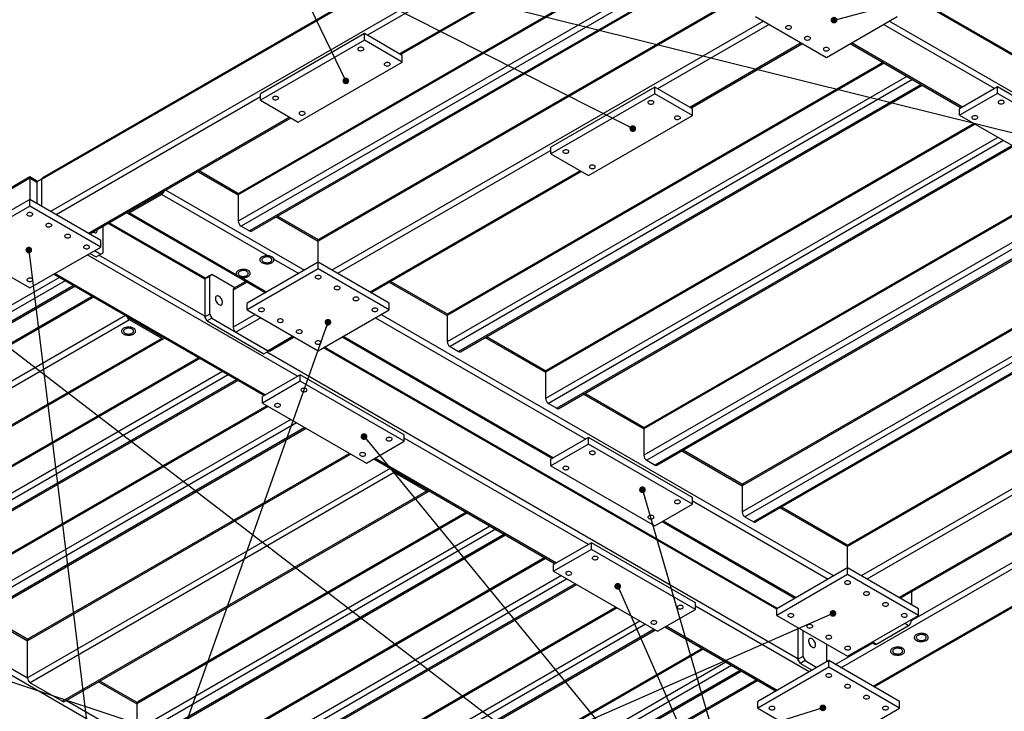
# Model space of a CAD drawing. Header units: millimetres. Extents: x 0 to 841, y 0 to 594.
# Tile 3 of 17: x 81 to 228, y 55 to 158. Entities that reach past the tile are written whole.
import ezdxf

# ---------------------------------------------------------------- set-up
doc = ezdxf.new("R2010")
doc.units = ezdxf.units.MM
doc.layers.add('NOTES', color=6, linetype='Continuous')
doc.layers.add('TRAIT-FORT', color=4, linetype='Continuous', lineweight=25)
doc.dimstyles.new('SLDDIMSTYLE0', dxfattribs={"dimtxt": 0.18, "dimasz": 1, "dimexe": 0, "dimexo": 0.0625, "dimgap": 0, "dimtad": 0, "dimtih": 1, "dimtoh": 1, "dimdec": 0, "dimrnd": 1e-09, "dimzin": 0, "dimdsep": 46, "dimtxsty": 'Standard', "dimblk1": 'DOT', "dimblk2": 'DOT', "dimsah": 1, "dimcen": 0.09, "dimadec": 0, "dimazin": 0, "dimtfac": 1, "dimtdec": 0, "dimtofl": 0, "dimtmove": 0, "dimatfit": 3, "dimldrblk": 'DOT', "dimfxl": 1, "dimfrac": 2, "dimtolj": 1, "dimtzin": 0, "dimarcsym": 0})

# ---------------------------------------------------------------- blocks, each defined once
blk = doc.blocks.new('_Dot')
at = {"color": 0, "linetype": 'ByBlock', "lineweight": -2}
blk.add_line((-0.5, 0), (-1, 0), dxfattribs=at)
at = {"color": 0, "linetype": 'ByBlock', "const_width": 0.5}
blk.add_lwpolyline([(-0.25, 0, 1), (0.25, 0, 1)], format="xyb", close=True, dxfattribs=at)

msp = doc.modelspace()

# ---------------------------------------------------------------- linework, layer by layer
at = {"layer": 'TRAIT-FORT', "lineweight": 25}
for p, q in [((203.6, 203.27), (84.1, 134.29)), ((203.6, 203.48), (84.22, 134.56)), ((163.43, 174.54), (85.44, 129.51)), ((164.28, 174.05), (132.82, 155.88)), ((169.09, 171.27), (137.62, 153.1)), ((137.8, 153), (169.27, 171.17)), ((178.88, 169.74), (113.51, 132)), ((178.71, 169.84), (113.64, 132.28)), ((182.28, 167.78), (113.51, 128.08)), ((183.13, 167.29), (113.94, 127.35)), ((184.4, 166.56), (115.21, 126.61)), ((115.51, 126.58), (184.58, 166.45)), ((190.83, 162.84), (125.46, 125.1)), ((190.66, 162.94), (125.59, 125.38)), ((235.49, 149.35), (212.12, 162.84)), ((235.53, 149.53), (212.29, 162.94)), ((192.07, 158), (127.51, 120.73)), ((190.87, 158.7), (201.48, 152.57)), ((201.48, 152.57), (212.08, 158.7)), ((280.67, 117.71), (210.88, 158)), ((132.39, 156.13), (116.84, 147.14)), ((132.39, 155.15), (132.39, 156.13)), ((138.05, 152.86), (132.39, 156.13)), ((192.92, 157.51), (176.23, 147.88)), ((226.65, 147.92), (210.03, 157.51)), ((132.39, 155.15), (116.84, 146.17)), ((138.05, 151.88), (132.39, 155.15)), ((197.73, 154.74), (181.04, 145.1)), ((221.84, 145.14), (205.22, 154.74)), ((181.22, 145), (197.9, 154.64)), ((205.05, 154.64), (221.67, 145.04)), ((122.49, 142.9), (138.05, 151.88)), ((138.05, 151.88), (138.05, 152.86)), ((209.96, 151.8), (144.89, 114.23)), ((210.14, 151.7), (144.77, 113.96)), ((213.53, 149.74), (144.77, 110.04)), ((214.38, 149.25), (145.19, 109.3)), ((215.65, 148.51), (146.46, 108.57)), ((146.76, 108.54), (215.83, 148.41)), ((175.81, 148.12), (160.25, 139.14)), ((175.81, 147.14), (175.81, 148.12)), ((181.47, 144.86), (175.81, 148.12)), ((227.07, 148.17), (221.42, 144.9)), ((227.07, 147.19), (227.07, 148.17)), ((242.63, 139.19), (227.07, 148.17)), ((116.84, 146.66), (86.29, 129.02)), ((116.84, 146.17), (116.84, 147.14)), ((116.84, 146.17), (122.49, 142.9)), ((175.81, 147.14), (160.25, 138.16)), ((181.47, 143.88), (175.81, 147.14)), ((227.07, 147.19), (221.42, 143.92)), ((242.63, 138.21), (227.07, 147.19)), ((181.47, 143.88), (181.47, 144.86)), ((221.42, 143.92), (221.42, 144.9)), ((121.22, 143.63), (91.1, 126.24)), ((91.27, 126.14), (121.4, 143.53)), ((165.91, 134.9), (181.47, 143.88)), ((221.42, 143.92), (236.97, 134.94)), ((223.75, 142.57), (159.47, 105.47)), ((223.57, 142.67), (159.6, 105.74)), ((227.14, 140.61), (159.47, 101.55)), ((227.99, 140.12), (159.9, 100.81)), ((160.25, 138.65), (128.36, 120.24)), ((160.25, 138.16), (160.25, 139.14)), ((229.27, 139.39), (161.17, 100.08)), ((161.47, 100.05), (229.44, 139.29)), ((160.25, 138.16), (165.91, 134.9)), ((113.55, 132.18), (107.64, 135.59)), ((164.64, 135.63), (133.17, 117.47)), ((133.35, 117.37), (164.81, 135.53)), ((82.33, 134.49), (16.57, 96.53)), ((82.33, 134.69), (16.82, 96.88)), ((83.49, 134.02), (82.33, 134.69)), ((82.33, 134.69), (82.33, 134.49)), ((82.33, 134.49), (82.33, 134.69)), ((82.33, 134.49), (82.33, 131.31)), ((83.39, 133.88), (82.33, 134.49)), ((84.1, 134.37), (83.39, 133.96)), ((83.39, 133.96), (83.74, 134.17)), ((83.74, 134.17), (84.1, 134.37)), ((84.1, 134.37), (84.1, 130.29)), ((84.1, 134.37), (84.1, 134.37)), ((84.1, 134.29), (84.1, 130.29)), ((107.47, 135.49), (113.51, 132)), ((239.55, 134.72), (174.18, 96.98)), ((239.38, 134.82), (174.31, 97.25)), ((83.39, 133.96), (83.39, 130.69)), ((102.66, 132.72), (123.41, 120.73)), ((242.95, 132.76), (174.18, 93.06)), ((82.33, 131.31), (71.72, 125.18)), ((82.33, 130.33), (82.33, 131.31)), ((92.94, 125.18), (82.33, 131.31)), ((97.25, 129.55), (102.06, 132.33)), ((102.06, 132.08), (97.25, 129.31)), ((102.02, 132.35), (102.06, 132.33)), ((102.06, 132.08), (117.98, 122.89)), ((113.51, 132), (113.51, 128.08)), ((243.8, 132.27), (174.61, 92.32)), ((245.07, 131.53), (175.88, 91.59)), ((176.18, 91.56), (245.25, 131.43)), ((82.33, 130.33), (71.72, 124.2)), ((92.94, 124.2), (82.33, 130.33)), ((96.95, 129.28), (117.58, 117.37)), ((97.21, 129.57), (97.25, 129.55)), ((97.25, 129.31), (113.25, 120.07)), ((119.2, 128.72), (125.46, 125.1)), ((125.5, 125.28), (119.38, 128.82)), ((93.29, 123.35), (93.29, 127.31)), ((108.49, 119.39), (94.03, 127.74)), ((108.6, 119.53), (94.21, 127.84)), ((113.94, 127.35), (115.21, 126.61)), ((254.26, 126.23), (188.89, 88.49)), ((254.09, 126.33), (189.01, 88.76)), ((203.67, 61.26), (315.96, 126.08)), ((71.72, 124.2), (82.33, 118.08)), ((82.33, 118.08), (92.94, 124.2)), ((92.94, 124.2), (92.94, 125.18)), ((125.46, 121.92), (125.46, 125.1)), ((257.66, 124.27), (188.89, 84.57)), ((258.51, 123.78), (189.31, 83.83)), ((122.35, 104.86), (90.89, 123.02)), ((91.31, 123.26), (92.23, 122.73)), ((92.02, 123.67), (92.94, 123.14)), ((92.23, 122.73), (92.94, 123.14)), ((108.49, 113.84), (92.65, 122.98)), ((92.94, 123.14), (93.29, 123.35)), ((118.82, 122.41), (122.56, 120.24)), ((259.78, 123.04), (190.59, 83.1)), ((190.89, 83.07), (259.95, 122.94)), ((208.48, 58.48), (320.77, 123.31)), ((208.65, 58.38), (320.94, 123.2)), ((125.46, 121.92), (114.86, 115.79)), ((125.46, 120.94), (114.86, 114.82)), ((125.46, 120.94), (125.46, 121.92)), ((136.07, 115.79), (125.46, 121.92)), ((136.07, 114.82), (125.46, 120.94)), ((86.75, 119.65), (33.89, 89.14)), ((85.9, 120.14), (117.37, 101.98)), ((117.54, 102.08), (86.08, 120.24)), ((109.2, 119.88), (108.49, 119.47)), ((108.49, 119.47), (108.85, 119.67)), ((108.49, 119.47), (108.49, 113.75)), ((108.85, 119.67), (109.55, 120.08)), ((109.55, 120.08), (109.2, 119.88)), ((109.2, 119.88), (109.2, 114.16)), ((112.98, 118.1), (109.55, 120.08)), ((113.93, 119.68), (117.76, 117.47)), ((87.6, 119.16), (34.32, 88.4)), ((88.87, 118.43), (35.59, 87.67)), ((35.89, 87.64), (89.05, 118.33)), ((114.82, 118.96), (112.73, 117.76)), ((114.64, 119.06), (112.86, 118.03)), ((136.1, 118.96), (144.77, 113.96)), ((144.8, 114.14), (136.28, 119.06)), ((91.84, 116.71), (42.38, 88.16)), ((91.66, 116.82), (42.5, 88.44)), ((112.73, 117.76), (112.73, 112.2)), ((270.03, 117.12), (204.66, 79.38)), ((269.85, 117.22), (204.78, 79.66)), ((114.86, 114.82), (114.86, 115.79)), ((136.07, 114.82), (136.07, 115.79)), ((96.65, 113.94), (42.38, 82.61)), ((97.25, 113.55), (102.06, 110.77)), ((108.49, 113.75), (109.2, 114.16)), ((108.85, 113.14), (108.49, 113.75)), ((109.55, 113.55), (108.85, 113.14)), ((109.2, 114.16), (109.55, 113.55)), ((109.55, 113.55), (118.04, 108.65)), ((116.06, 114.12), (112.73, 112.2)), ((116.91, 113.63), (113.16, 111.47)), ((114.86, 114.82), (125.46, 108.69)), ((125.46, 108.69), (136.07, 114.82)), ((134.02, 113.63), (165.48, 95.47)), ((134.87, 114.12), (202.61, 75.02)), ((144.77, 113.96), (144.77, 110.04)), ((97.25, 113.3), (42.8, 81.87)), ((102.06, 110.53), (97.25, 113.3)), ((98.15, 113.03), (98.15, 113.07)), ((108.85, 113.14), (117.33, 108.24)), ((102.06, 110.53), (47.61, 79.1)), ((47.91, 79.07), (102.36, 110.5)), ((102.09, 110.8), (102.06, 110.77)), ((113.16, 111.47), (117.97, 108.69)), ((121.71, 110.86), (117.97, 108.69)), ((118.27, 108.66), (121.89, 110.75)), ((129.03, 110.75), (160.5, 92.59)), ((129.21, 110.86), (160.68, 92.69)), ((150.46, 110.67), (159.47, 105.47)), ((159.51, 105.65), (150.63, 110.77)), ((194.05, 70), (126.24, 109.14)), ((194.16, 70.14), (126.42, 109.24)), ((145.19, 109.3), (146.46, 108.57)), ((107.75, 107.53), (58.29, 78.98)), ((107.57, 107.63), (58.41, 79.25)), ((117.33, 108.24), (118.04, 108.65)), ((197.23, 62.61), (117.76, 108.49)), ((118.04, 108.65), (118.05, 108.66)), ((263.14, 107.59), (206.71, 75.02)), ((214.2, 68.32), (284.39, 108.84)), ((111.14, 105.57), (58.29, 75.06)), ((111.99, 105.08), (58.71, 74.32)), ((122.78, 105.1), (117.12, 101.83)), ((122.78, 104.12), (122.78, 105.1)), ((138.33, 96.12), (122.78, 105.1)), ((159.47, 105.47), (159.47, 101.55)), ((113.27, 104.35), (59.98, 73.59)), ((60.28, 73.56), (113.44, 104.24)), ((122.78, 104.12), (117.12, 100.85)), ((138.33, 95.14), (122.78, 104.12)), ((117.12, 100.85), (117.12, 101.83)), ((165.17, 102.18), (174.18, 96.98)), ((174.22, 97.16), (165.34, 102.28)), ((117.97, 100.37), (69.6, 72.44)), ((117.79, 100.47), (69.73, 72.72)), ((117.12, 100.85), (132.67, 91.87)), ((159.9, 100.81), (161.17, 100.08)), ((121.36, 98.41), (69.6, 68.53)), ((122.21, 97.92), (70.03, 67.79)), ((123.48, 97.18), (71.3, 67.06)), ((71.6, 67.03), (123.66, 97.08)), ((138.33, 95.14), (138.33, 96.12)), ((174.18, 96.98), (174.18, 93.06)), ((132.67, 91.87), (138.33, 95.14)), ((165.91, 79.71), (138.33, 95.63)), ((165.91, 95.71), (160.25, 92.45)), ((165.91, 94.73), (160.25, 91.47)), ((165.91, 94.73), (165.91, 95.71)), ((181.47, 86.73), (165.91, 95.71)), ((181.47, 85.75), (165.91, 94.73)), ((130.34, 93.22), (81.98, 65.3)), ((130.16, 93.32), (82.1, 65.58)), ((179.87, 93.69), (188.89, 88.49)), ((188.93, 88.67), (180.05, 93.79)), ((239.45, 92.94), (207.56, 74.53)), ((133.77, 92.51), (160.92, 76.83)), ((161.1, 76.93), (133.95, 92.61)), ((160.25, 91.47), (160.25, 92.45)), ((160.25, 91.47), (175.81, 82.49)), ((174.61, 92.32), (175.88, 91.59)), ((136.25, 91.08), (81.98, 59.75)), ((136.85, 90.45), (82.4, 59.01)), ((136.88, 90.71), (136.85, 90.69)), ((136.85, 90.69), (141.66, 87.91)), ((141.66, 87.67), (136.85, 90.45)), ((243.83, 89.91), (212.37, 71.75)), ((188.89, 88.49), (188.89, 84.57)), ((212.54, 71.65), (244.01, 89.81)), ((141.66, 87.67), (87.21, 56.24)), ((87.51, 56.21), (141.96, 87.64)), ((141.69, 87.94), (141.66, 87.91)), ((175.81, 82.49), (181.47, 85.75)), ((181.47, 85.75), (181.47, 86.73)), ((181.47, 86.24), (201.76, 74.53)), ((147.79, 84.42), (98.33, 55.86)), ((147.61, 84.52), (98.45, 56.14)), ((194.58, 85.2), (204.66, 79.38)), ((204.7, 79.57), (194.76, 85.3)), ((176.91, 83.12), (196.78, 71.65)), ((177.08, 83.22), (196.95, 71.75)), ((189.31, 83.83), (190.59, 83.1)), ((151.18, 82.46), (98.33, 51.94)), ((152.03, 81.97), (98.75, 51.21)), ((153.31, 81.23), (100.02, 50.47)), ((100.32, 50.44), (153.48, 81.13)), ((166.33, 79.95), (160.68, 76.69)), ((166.33, 78.97), (166.33, 79.95)), ((181.89, 70.97), (166.33, 79.95)), ((48.21, 79.24), (81.98, 59.75)), ((166.33, 78.97), (160.68, 75.71)), ((181.89, 69.99), (166.33, 78.97)), ((204.66, 76.2), (204.66, 79.38)), ((159.55, 77.63), (110.08, 49.07)), ((159.37, 77.73), (110.21, 49.35)), ((160.68, 75.71), (160.68, 76.69)), ((160.68, 75.71), (176.23, 66.73)), ((204.66, 76.2), (194.05, 70.08)), ((204.66, 75.22), (194.05, 69.1)), ((204.66, 75.22), (204.66, 76.2)), ((215.27, 70.08), (204.66, 76.2)), ((215.27, 69.1), (204.66, 75.22)), ((161.84, 75.04), (110.08, 45.16)), ((162.69, 74.55), (110.51, 44.42)), ((163.96, 73.81), (111.78, 43.69)), ((112.08, 43.66), (164.14, 73.71)), ((214.2, 72.61), (214.2, 70.69)), ((181.89, 69.99), (181.89, 70.97)), ((82.01, 65.48), (75.47, 69.26)), ((170.2, 70.21), (121.84, 42.29)), ((170.03, 70.31), (121.96, 42.56)), ((176.23, 66.73), (181.89, 69.99)), ((198.93, 60.65), (181.89, 70.48)), ((194.05, 69.1), (194.05, 70.08)), ((215.27, 69.1), (215.27, 70.08)), ((75.29, 69.16), (81.98, 65.3)), ((173.6, 68.25), (121.84, 38.37)), ((174.45, 67.76), (122.26, 37.63)), ((194.05, 69.1), (204.66, 62.97)), ((204.66, 62.97), (215.27, 69.1)), ((213.21, 67.91), (213.78, 67.59)), ((214.06, 68.4), (214.2, 68.32)), ((214.2, 68.48), (214.2, 68.32)), ((175.72, 67.02), (123.54, 36.9)), ((123.84, 36.87), (175.9, 66.92)), ((177.33, 67.36), (193.95, 57.77)), ((194.12, 57.87), (177.51, 67.46)), ((197.23, 67.26), (197.23, 62.52)), ((197.94, 66.85), (197.94, 62.93)), ((208.97, 64.81), (213.78, 67.59)), ((81.98, 59.75), (81.98, 65.3)), ((201.48, 64.81), (201.48, 62.12)), ((202.82, 61.75), (208.37, 64.95)), ((208.23, 65.04), (208.67, 64.78)), ((208.41, 65.14), (208.97, 64.81)), ((183.06, 64.06), (133.59, 35.5)), ((182.88, 64.16), (133.72, 35.78)), ((186.45, 62.1), (133.59, 31.58)), ((201.83, 62.32), (191.22, 56.2)), ((197.23, 62.52), (197.94, 62.93)), ((197.59, 61.91), (197.23, 62.52)), ((198.29, 62.32), (197.59, 61.91)), ((197.59, 61.91), (199.36, 60.89)), ((197.94, 62.93), (198.29, 62.32)), ((198.29, 62.32), (200.06, 61.3)), ((201.83, 61.34), (201.83, 62.32)), ((212.44, 56.2), (201.83, 62.32)), ((78.23, 60.93), (105.8, 45.01)), ((187.3, 61.61), (134.02, 30.85)), ((188.57, 60.87), (135.29, 30.11)), ((135.59, 30.08), (188.75, 60.77)), ((201.83, 61.34), (191.22, 55.22)), ((212.44, 55.22), (201.83, 61.34)), ((82.4, 59.01), (87.21, 56.24)), ((92.62, 59.16), (98.33, 55.86)), ((98.37, 56.04), (92.79, 59.26)), ((191.01, 59.46), (141.73, 31.01)), ((141.73, 30.81), (191.19, 59.36)), ((87.81, 56.38), (139.68, 26.44)), ((191.22, 55.22), (191.22, 56.2)), ((212.44, 55.22), (212.44, 56.2)), ((98.33, 55.86), (98.33, 51.94)), ((191.22, 55.22), (201.83, 49.09)), ((201.83, 49.09), (212.44, 55.22))]:
    msp.add_line(p, q, dxfattribs=at)
at = {"layer": 'TRAIT-FORT', "lineweight": 25, "flags": 128}
for points in [[(195.5, 156.88), (195.6, 156.84), (195.72, 156.81), (195.85, 156.81), (195.98, 156.82), (196.09, 156.86), (196.18, 156.91), (196.24, 156.97), (196.27, 157.05), (196.26, 157.12), (196.21, 157.19), (196.14, 157.25), (196.04, 157.29), (195.92, 157.32), (195.79, 157.32), (195.66, 157.31), (195.55, 157.27), (195.46, 157.22), (195.4, 157.15), (195.37, 157.08), (195.38, 157.01), (195.42, 156.94), (195.5, 156.88)], [(198.33, 155.25), (198.43, 155.2), (198.55, 155.18), (198.68, 155.17), (198.81, 155.19), (198.92, 155.22), (199.01, 155.28), (199.07, 155.34), (199.1, 155.41), (199.09, 155.49), (199.04, 155.56), (198.97, 155.62), (198.86, 155.66), (198.74, 155.69), (198.62, 155.69), (198.49, 155.67), (198.38, 155.64), (198.29, 155.59), (198.23, 155.52), (198.2, 155.45), (198.21, 155.38), (198.25, 155.31), (198.33, 155.25)], [(131.51, 154.02), (131.43, 153.96), (131.39, 153.89), (131.38, 153.82), (131.4, 153.75), (131.47, 153.68), (131.56, 153.63), (131.67, 153.6), (131.79, 153.58), (131.92, 153.59), (132.04, 153.61), (132.14, 153.66), (132.22, 153.71), (132.27, 153.78), (132.28, 153.86), (132.25, 153.93), (132.19, 154), (132.1, 154.05), (131.98, 154.08), (131.86, 154.1), (131.73, 154.09), (131.61, 154.07), (131.51, 154.02)], [(201.16, 153.61), (201.26, 153.57), (201.38, 153.54), (201.51, 153.54), (201.63, 153.56), (201.75, 153.59), (201.84, 153.64), (201.9, 153.71), (201.93, 153.78), (201.92, 153.85), (201.87, 153.92), (201.79, 153.98), (201.69, 154.03), (201.57, 154.05), (201.44, 154.06), (201.32, 154.04), (201.21, 154.01), (201.12, 153.95), (201.05, 153.89), (201.03, 153.82), (201.04, 153.74), (201.08, 153.67), (201.16, 153.61)], [(135.47, 151.74), (135.39, 151.68), (135.35, 151.61), (135.34, 151.53), (135.36, 151.46), (135.43, 151.4), (135.52, 151.35), (135.63, 151.31), (135.75, 151.29), (135.88, 151.3), (136, 151.33), (136.1, 151.37), (136.18, 151.43), (136.23, 151.5), (136.24, 151.57), (136.21, 151.64), (136.15, 151.71), (136.06, 151.76), (135.94, 151.8), (135.82, 151.81), (135.69, 151.81), (135.57, 151.78), (135.47, 151.74)], [(118.78, 146.68), (118.7, 146.62), (118.66, 146.55), (118.65, 146.47), (118.68, 146.4), (118.74, 146.34), (118.83, 146.28), (118.94, 146.25), (119.07, 146.23), (119.19, 146.24), (119.31, 146.26), (119.42, 146.31), (119.49, 146.37), (119.54, 146.44), (119.55, 146.51), (119.52, 146.58), (119.46, 146.65), (119.37, 146.7), (119.26, 146.74), (119.13, 146.75), (119, 146.75), (118.88, 146.72), (118.78, 146.68)], [(174.92, 146.02), (174.85, 145.96), (174.8, 145.89), (174.79, 145.82), (174.82, 145.75), (174.88, 145.68), (174.97, 145.63), (175.09, 145.6), (175.21, 145.58), (175.34, 145.58), (175.46, 145.61), (175.56, 145.65), (175.64, 145.71), (175.68, 145.78), (175.69, 145.86), (175.66, 145.93), (175.6, 145.99), (175.51, 146.05), (175.4, 146.08), (175.27, 146.1), (175.15, 146.09), (175.03, 146.07), (174.92, 146.02)], [(227.32, 145.7), (227.42, 145.65), (227.54, 145.63), (227.67, 145.62), (227.8, 145.64), (227.91, 145.67), (228, 145.72), (228.06, 145.79), (228.09, 145.86), (228.08, 145.93), (228.03, 146), (227.96, 146.06), (227.86, 146.11), (227.74, 146.13), (227.61, 146.14), (227.48, 146.12), (227.37, 146.09), (227.28, 146.04), (227.22, 145.97), (227.19, 145.9), (227.2, 145.82), (227.24, 145.75), (227.32, 145.7)], [(122.74, 144.39), (122.66, 144.33), (122.62, 144.26), (122.61, 144.19), (122.64, 144.11), (122.7, 144.05), (122.79, 144), (122.9, 143.96), (123.03, 143.95), (123.15, 143.95), (123.27, 143.98), (123.38, 144.02), (123.45, 144.08), (123.5, 144.15), (123.51, 144.22), (123.48, 144.3), (123.42, 144.36), (123.33, 144.41), (123.22, 144.45), (123.09, 144.46), (122.96, 144.46), (122.84, 144.43), (122.74, 144.39)], [(178.88, 143.74), (178.81, 143.68), (178.76, 143.61), (178.75, 143.53), (178.78, 143.46), (178.84, 143.4), (178.93, 143.34), (179.05, 143.31), (179.17, 143.29), (179.3, 143.3), (179.42, 143.32), (179.52, 143.37), (179.6, 143.43), (179.64, 143.5), (179.65, 143.57), (179.62, 143.64), (179.56, 143.71), (179.47, 143.76), (179.36, 143.8), (179.23, 143.81), (179.11, 143.81), (178.99, 143.78), (178.88, 143.74)], [(223.36, 143.41), (223.46, 143.37), (223.58, 143.34), (223.71, 143.33), (223.84, 143.35), (223.95, 143.39), (224.04, 143.44), (224.1, 143.5), (224.13, 143.57), (224.12, 143.65), (224.07, 143.72), (224, 143.78), (223.9, 143.82), (223.78, 143.85), (223.65, 143.85), (223.52, 143.84), (223.41, 143.8), (223.32, 143.75), (223.26, 143.68), (223.23, 143.61), (223.24, 143.54), (223.28, 143.47), (223.36, 143.41)], [(162.2, 138.67), (162.12, 138.62), (162.08, 138.55), (162.07, 138.47), (162.09, 138.4), (162.15, 138.34), (162.25, 138.28), (162.36, 138.25), (162.48, 138.23), (162.61, 138.24), (162.73, 138.26), (162.83, 138.31), (162.91, 138.37), (162.95, 138.44), (162.96, 138.51), (162.94, 138.58), (162.88, 138.65), (162.78, 138.7), (162.67, 138.73), (162.55, 138.75), (162.42, 138.74), (162.3, 138.72), (162.2, 138.67)], [(166.16, 136.39), (166.08, 136.33), (166.03, 136.26), (166.03, 136.19), (166.05, 136.11), (166.11, 136.05), (166.2, 136), (166.32, 135.96), (166.44, 135.95), (166.57, 135.95), (166.69, 135.98), (166.79, 136.02), (166.87, 136.08), (166.91, 136.15), (166.92, 136.22), (166.9, 136.3), (166.83, 136.36), (166.74, 136.41), (166.63, 136.45), (166.51, 136.46), (166.38, 136.46), (166.26, 136.43), (166.16, 136.39)], [(82.01, 128.92), (82.11, 128.87), (82.23, 128.85), (82.36, 128.84), (82.49, 128.86), (82.6, 128.89), (82.69, 128.95), (82.75, 129.01), (82.78, 129.08), (82.77, 129.16), (82.72, 129.23), (82.65, 129.29), (82.54, 129.33), (82.42, 129.36), (82.3, 129.36), (82.17, 129.35), (82.06, 129.31), (81.97, 129.26), (81.91, 129.19), (81.88, 129.12), (81.89, 129.05), (81.93, 128.98), (82.01, 128.92)], [(84.84, 127.29), (84.94, 127.24), (85.06, 127.22), (85.19, 127.21), (85.31, 127.23), (85.43, 127.26), (85.52, 127.31), (85.58, 127.38), (85.61, 127.45), (85.6, 127.52), (85.55, 127.59), (85.48, 127.65), (85.37, 127.7), (85.25, 127.72), (85.13, 127.73), (85, 127.71), (84.89, 127.68), (84.8, 127.63), (84.74, 127.56), (84.71, 127.49), (84.72, 127.41), (84.76, 127.34), (84.84, 127.29)], [(91.81, 126.45), (91.87, 126.41), (91.99, 126.36), (92.1, 126.34), (92.2, 126.35), (92.28, 126.39), (92.34, 126.46), (92.39, 126.56), (92.4, 126.68), (92.4, 126.79)], [(87.67, 125.65), (87.77, 125.61), (87.89, 125.58), (88.02, 125.58), (88.14, 125.59), (88.26, 125.63), (88.35, 125.68), (88.41, 125.75), (88.43, 125.82), (88.43, 125.89), (88.38, 125.96), (88.3, 126.02), (88.2, 126.06), (88.08, 126.09), (87.95, 126.1), (87.83, 126.08), (87.72, 126.04), (87.63, 125.99), (87.56, 125.93), (87.54, 125.86), (87.55, 125.78), (87.59, 125.71), (87.67, 125.65)], [(90.5, 124.02), (90.6, 123.98), (90.72, 123.95), (90.85, 123.94), (90.97, 123.96), (91.08, 124), (91.17, 124.05), (91.24, 124.11), (91.26, 124.19), (91.25, 124.26), (91.21, 124.33), (91.13, 124.39), (91.03, 124.43), (90.91, 124.46), (90.78, 124.46), (90.66, 124.45), (90.54, 124.41), (90.45, 124.36), (90.39, 124.29), (90.37, 124.22), (90.37, 124.15), (90.42, 124.08), (90.5, 124.02)], [(117.04, 122.73), (116.92, 122.64), (116.83, 122.54), (116.76, 122.44), (116.74, 122.32), (116.75, 122.21), (116.79, 122.1), (116.87, 122), (116.98, 121.91), (117.12, 121.83), (117.28, 121.77), (117.45, 121.72), (117.64, 121.7), (117.84, 121.69), (118.03, 121.71), (118.21, 121.74), (118.38, 121.8), (118.53, 121.87), (118.65, 121.95), (118.75, 122.05), (118.81, 122.16), (118.84, 122.27), (118.83, 122.38), (118.78, 122.49), (118.7, 122.59), (118.59, 122.68), (118.46, 122.76), (118.3, 122.83), (118.12, 122.87), (117.93, 122.9), (117.74, 122.9), (117.55, 122.89), (117.36, 122.85), (117.19, 122.8), (117.04, 122.73)], [(117.98, 122.89), (117.78, 122.9), (117.58, 122.89), (117.39, 122.86), (117.22, 122.81), (117.06, 122.74), (116.93, 122.65), (116.84, 122.55), (116.77, 122.45), (116.74, 122.33), (116.75, 122.22), (116.79, 122.11), (116.87, 122), (116.98, 121.91), (117.12, 121.83), (117.28, 121.77), (117.46, 121.72), (117.65, 121.7), (117.85, 121.69), (118.04, 121.71), (118.23, 121.75), (118.4, 121.8), (118.55, 121.88), (118.67, 121.97), (118.76, 122.07), (118.82, 122.18), (118.84, 122.29), (118.82, 122.41)], [(117.26, 122.6), (117.16, 122.53), (117.08, 122.45), (117.04, 122.35), (117.04, 122.26), (117.07, 122.17), (117.13, 122.08), (117.23, 122.01), (117.35, 121.94), (117.49, 121.9), (117.65, 121.87), (117.81, 121.86), (117.97, 121.88), (118.12, 121.91), (118.26, 121.96), (118.37, 122.03), (118.46, 122.1), (118.51, 122.19), (118.54, 122.28), (118.52, 122.38), (118.48, 122.47), (118.4, 122.55), (118.29, 122.62), (118.16, 122.67), (118.01, 122.71), (117.85, 122.73), (117.69, 122.73), (117.53, 122.7), (117.38, 122.66), (117.26, 122.6)], [(113.51, 120.68), (113.39, 120.6), (113.29, 120.5), (113.23, 120.39), (113.2, 120.28), (113.21, 120.17), (113.26, 120.06), (113.33, 119.96), (113.44, 119.87), (113.58, 119.79), (113.74, 119.73), (113.92, 119.68), (114.11, 119.66), (114.3, 119.65), (114.49, 119.67), (114.68, 119.7), (114.84, 119.76), (114.99, 119.83), (115.12, 119.91), (115.21, 120.01), (115.27, 120.12), (115.3, 120.23), (115.29, 120.34), (115.25, 120.45), (115.17, 120.55), (115.06, 120.64), (114.92, 120.72), (114.76, 120.78), (114.59, 120.83), (114.4, 120.86), (114.2, 120.86), (114.01, 120.85), (113.83, 120.81), (113.66, 120.76), (113.51, 120.68)], [(113.93, 119.68), (114.11, 119.65), (114.31, 119.65), (114.5, 119.67), (114.68, 119.7), (114.85, 119.76), (115, 119.83), (115.12, 119.91), (115.21, 120.01), (115.27, 120.12), (115.3, 120.23), (115.29, 120.34), (115.25, 120.45), (115.17, 120.55), (115.06, 120.64), (114.92, 120.72), (114.76, 120.78), (114.59, 120.83), (114.4, 120.86), (114.21, 120.86), (114.01, 120.85), (113.83, 120.81), (113.66, 120.76), (113.51, 120.69), (113.39, 120.6), (113.29, 120.5), (113.23, 120.4), (113.2, 120.29), (113.21, 120.18), (113.25, 120.07)], [(82.01, 119.12), (82.11, 119.08), (82.23, 119.05), (82.36, 119.05), (82.49, 119.06), (82.6, 119.1), (82.69, 119.15), (82.75, 119.21), (82.78, 119.29), (82.77, 119.36), (82.72, 119.43), (82.65, 119.49), (82.54, 119.53), (82.42, 119.56), (82.3, 119.56), (82.17, 119.55), (82.06, 119.51), (81.97, 119.46), (81.91, 119.4), (81.88, 119.32), (81.89, 119.25), (81.93, 119.18), (82.01, 119.12)], [(113.72, 120.56), (113.62, 120.49), (113.55, 120.4), (113.51, 120.31), (113.5, 120.22), (113.53, 120.13), (113.6, 120.04), (113.69, 119.97), (113.81, 119.9), (113.96, 119.86), (114.11, 119.83), (114.27, 119.82), (114.43, 119.84), (114.58, 119.87), (114.72, 119.92), (114.84, 119.98), (114.92, 120.06), (114.98, 120.15), (115, 120.24), (114.99, 120.34), (114.94, 120.43), (114.86, 120.51), (114.75, 120.58), (114.62, 120.63), (114.47, 120.67), (114.31, 120.69), (114.15, 120.68), (113.99, 120.66), (113.85, 120.62), (113.72, 120.56)], [(125.14, 119.53), (125.25, 119.49), (125.37, 119.46), (125.49, 119.45), (125.62, 119.47), (125.73, 119.51), (125.82, 119.56), (125.88, 119.62), (125.91, 119.69), (125.9, 119.77), (125.86, 119.84), (125.78, 119.9), (125.68, 119.94), (125.56, 119.97), (125.43, 119.97), (125.31, 119.96), (125.19, 119.92), (125.1, 119.87), (125.04, 119.8), (125.01, 119.73), (125.02, 119.66), (125.07, 119.59), (125.14, 119.53)], [(127.97, 117.9), (128.08, 117.85), (128.2, 117.83), (128.32, 117.82), (128.45, 117.84), (128.56, 117.87), (128.65, 117.93), (128.71, 117.99), (128.74, 118.06), (128.73, 118.14), (128.69, 118.21), (128.61, 118.26), (128.51, 118.31), (128.39, 118.33), (128.26, 118.34), (128.13, 118.32), (128.02, 118.29), (127.93, 118.24), (127.87, 118.17), (127.84, 118.1), (127.85, 118.03), (127.9, 117.96), (127.97, 117.9)], [(110.61, 115.59), (110.73, 115.54), (110.84, 115.52), (110.93, 115.53), (111.02, 115.57), (111.08, 115.65), (111.12, 115.74), (111.14, 115.86), (111.14, 116), (111.11, 116.15), (111.05, 116.29), (110.98, 116.44), (110.89, 116.57), (110.78, 116.69), (110.67, 116.78), (110.56, 116.85), (110.44, 116.88), (110.34, 116.89), (110.25, 116.86), (110.17, 116.8), (110.12, 116.71), (110.09, 116.6), (110.08, 116.48), (110.1, 116.33), (110.14, 116.19), (110.21, 116.04), (110.29, 115.9), (110.39, 115.78), (110.5, 115.67), (110.61, 115.59)], [(130.8, 116.26), (130.9, 116.22), (131.02, 116.19), (131.15, 116.19), (131.28, 116.2), (131.39, 116.24), (131.48, 116.29), (131.54, 116.36), (131.57, 116.43), (131.56, 116.5), (131.51, 116.57), (131.44, 116.63), (131.33, 116.68), (131.21, 116.7), (131.09, 116.71), (130.96, 116.69), (130.85, 116.66), (130.76, 116.6), (130.7, 116.54), (130.67, 116.47), (130.68, 116.39), (130.72, 116.32), (130.8, 116.26)], [(116.66, 114.63), (116.76, 114.59), (116.88, 114.56), (117.01, 114.56), (117.13, 114.57), (117.25, 114.61), (117.34, 114.66), (117.4, 114.72), (117.43, 114.8), (117.42, 114.87), (117.37, 114.94), (117.3, 115), (117.19, 115.04), (117.07, 115.07), (116.95, 115.07), (116.82, 115.06), (116.71, 115.02), (116.62, 114.97), (116.56, 114.91), (116.53, 114.83), (116.54, 114.76), (116.58, 114.69), (116.66, 114.63)], [(133.63, 114.63), (133.73, 114.59), (133.85, 114.56), (133.98, 114.56), (134.11, 114.57), (134.22, 114.61), (134.31, 114.66), (134.37, 114.72), (134.4, 114.8), (134.39, 114.87), (134.34, 114.94), (134.27, 115), (134.16, 115.04), (134.04, 115.07), (133.92, 115.07), (133.79, 115.06), (133.68, 115.02), (133.59, 114.97), (133.53, 114.91), (133.5, 114.83), (133.51, 114.76), (133.55, 114.69), (133.63, 114.63)], [(119.49, 113), (119.59, 112.95), (119.71, 112.93), (119.84, 112.92), (119.96, 112.94), (120.08, 112.97), (120.17, 113.03), (120.23, 113.09), (120.25, 113.16), (120.25, 113.24), (120.2, 113.31), (120.12, 113.37), (120.02, 113.41), (119.9, 113.44), (119.77, 113.44), (119.65, 113.43), (119.54, 113.39), (119.45, 113.34), (119.38, 113.27), (119.36, 113.2), (119.37, 113.13), (119.41, 113.06), (119.49, 113)], [(96.36, 112.05), (96.23, 111.97), (96.14, 111.87), (96.08, 111.76), (96.05, 111.65), (96.06, 111.54), (96.11, 111.43), (96.18, 111.33), (96.29, 111.24), (96.43, 111.16), (96.59, 111.09), (96.77, 111.05), (96.96, 111.02), (97.15, 111.02), (97.34, 111.03), (97.53, 111.07), (97.69, 111.12), (97.84, 111.2), (97.97, 111.28), (98.06, 111.38), (98.12, 111.49), (98.15, 111.6), (98.14, 111.71), (98.1, 111.82), (98.02, 111.92), (97.91, 112.01), (97.77, 112.09), (97.61, 112.15), (97.43, 112.2), (97.25, 112.22), (97.05, 112.23), (96.86, 112.21), (96.68, 112.18), (96.51, 112.12), (96.36, 112.05)], [(97.84, 111.2), (97.97, 111.28), (98.06, 111.38), (98.12, 111.49), (98.15, 111.6), (98.14, 111.71), (98.1, 111.82), (98.02, 111.92), (97.91, 112.01), (97.77, 112.09), (97.61, 112.15), (97.43, 112.2), (97.25, 112.22), (97.05, 112.23), (96.86, 112.21), (96.68, 112.18), (96.51, 112.12), (96.36, 112.05), (96.23, 111.97), (96.14, 111.87), (96.08, 111.76), (96.05, 111.65), (96.06, 111.54), (96.11, 111.43), (96.18, 111.33), (96.29, 111.24), (96.43, 111.16), (96.59, 111.09), (96.77, 111.05), (96.96, 111.02), (97.15, 111.02), (97.34, 111.03), (97.53, 111.07), (97.69, 111.12), (97.84, 111.2)], [(96.57, 111.93), (96.47, 111.86), (96.4, 111.77), (96.36, 111.68), (96.35, 111.59), (96.38, 111.5), (96.45, 111.41), (96.54, 111.34), (96.66, 111.27), (96.8, 111.23), (96.96, 111.2), (97.12, 111.19), (97.28, 111.2), (97.43, 111.24), (97.57, 111.29), (97.69, 111.35), (97.77, 111.43), (97.83, 111.52), (97.85, 111.61), (97.84, 111.71), (97.79, 111.8), (97.71, 111.88), (97.6, 111.95), (97.47, 112), (97.32, 112.04), (97.16, 112.06), (97, 112.05), (96.84, 112.03), (96.7, 111.99), (96.57, 111.93)], [(122.32, 111.37), (122.42, 111.32), (122.54, 111.3), (122.67, 111.29), (122.79, 111.31), (122.9, 111.34), (122.99, 111.39), (123.06, 111.46), (123.08, 111.53), (123.07, 111.6), (123.03, 111.67), (122.95, 111.73), (122.85, 111.78), (122.73, 111.8), (122.6, 111.81), (122.48, 111.79), (122.36, 111.76), (122.27, 111.71), (122.21, 111.64), (122.19, 111.57), (122.19, 111.49), (122.24, 111.42), (122.32, 111.37)], [(125.14, 109.73), (125.25, 109.69), (125.37, 109.66), (125.49, 109.66), (125.62, 109.67), (125.73, 109.71), (125.82, 109.76), (125.88, 109.83), (125.91, 109.9), (125.9, 109.97), (125.86, 110.04), (125.78, 110.1), (125.68, 110.14), (125.56, 110.17), (125.43, 110.18), (125.31, 110.16), (125.19, 110.12), (125.1, 110.07), (125.04, 110.01), (125.01, 109.94), (125.02, 109.86), (125.07, 109.79), (125.14, 109.73)], [(123.02, 102.63), (123.13, 102.59), (123.25, 102.56), (123.37, 102.55), (123.5, 102.57), (123.61, 102.61), (123.7, 102.66), (123.76, 102.72), (123.79, 102.8), (123.78, 102.87), (123.74, 102.94), (123.66, 103), (123.56, 103.04), (123.44, 103.07), (123.31, 103.07), (123.18, 103.06), (123.07, 103.02), (122.98, 102.97), (122.92, 102.9), (122.89, 102.83), (122.9, 102.76), (122.95, 102.69), (123.02, 102.63)], [(119.06, 100.34), (119.17, 100.3), (119.29, 100.27), (119.41, 100.27), (119.54, 100.28), (119.65, 100.32), (119.74, 100.37), (119.8, 100.44), (119.83, 100.51), (119.82, 100.58), (119.78, 100.65), (119.7, 100.71), (119.6, 100.76), (119.48, 100.78), (119.35, 100.79), (119.22, 100.77), (119.11, 100.74), (119.02, 100.68), (118.96, 100.62), (118.93, 100.55), (118.94, 100.47), (118.99, 100.4), (119.06, 100.34)], [(135.75, 95.28), (135.85, 95.24), (135.97, 95.21), (136.1, 95.21), (136.23, 95.22), (136.34, 95.26), (136.43, 95.31), (136.49, 95.38), (136.52, 95.45), (136.51, 95.52), (136.46, 95.59), (136.39, 95.65), (136.28, 95.69), (136.16, 95.72), (136.04, 95.73), (135.91, 95.71), (135.8, 95.67), (135.71, 95.62), (135.65, 95.56), (135.62, 95.48), (135.63, 95.41), (135.67, 95.34), (135.75, 95.28)], [(131.79, 93), (131.89, 92.95), (132.01, 92.93), (132.14, 92.92), (132.27, 92.94), (132.38, 92.97), (132.47, 93.02), (132.53, 93.09), (132.56, 93.16), (132.55, 93.24), (132.5, 93.3), (132.43, 93.36), (132.32, 93.41), (132.2, 93.43), (132.08, 93.44), (131.95, 93.42), (131.84, 93.39), (131.75, 93.34), (131.69, 93.27), (131.66, 93.2), (131.67, 93.13), (131.71, 93.06), (131.79, 93)], [(166.16, 93.24), (166.26, 93.2), (166.38, 93.17), (166.51, 93.17), (166.63, 93.18), (166.74, 93.22), (166.83, 93.27), (166.9, 93.33), (166.92, 93.41), (166.91, 93.48), (166.87, 93.55), (166.79, 93.61), (166.69, 93.65), (166.57, 93.68), (166.44, 93.68), (166.32, 93.67), (166.2, 93.63), (166.11, 93.58), (166.05, 93.52), (166.03, 93.44), (166.03, 93.37), (166.08, 93.3), (166.16, 93.24)], [(162.2, 90.96), (162.3, 90.91), (162.42, 90.89), (162.55, 90.88), (162.67, 90.9), (162.78, 90.93), (162.88, 90.98), (162.94, 91.05), (162.96, 91.12), (162.95, 91.19), (162.91, 91.26), (162.83, 91.32), (162.73, 91.37), (162.61, 91.39), (162.48, 91.4), (162.36, 91.38), (162.25, 91.35), (162.15, 91.29), (162.09, 91.23), (162.07, 91.16), (162.08, 91.08), (162.12, 91.01), (162.2, 90.96)], [(178.88, 85.89), (178.99, 85.85), (179.11, 85.82), (179.23, 85.82), (179.36, 85.83), (179.47, 85.87), (179.56, 85.92), (179.62, 85.99), (179.65, 86.06), (179.64, 86.13), (179.6, 86.2), (179.52, 86.26), (179.42, 86.31), (179.3, 86.33), (179.17, 86.34), (179.05, 86.32), (178.93, 86.29), (178.84, 86.23), (178.78, 86.17), (178.75, 86.1), (178.76, 86.02), (178.81, 85.95), (178.88, 85.89)], [(174.92, 83.61), (175.03, 83.56), (175.15, 83.54), (175.27, 83.53), (175.4, 83.55), (175.51, 83.58), (175.6, 83.64), (175.66, 83.7), (175.69, 83.77), (175.68, 83.85), (175.64, 83.92), (175.56, 83.98), (175.46, 84.02), (175.34, 84.05), (175.21, 84.05), (175.09, 84.03), (174.97, 84), (174.88, 83.95), (174.82, 83.88), (174.79, 83.81), (174.8, 83.74), (174.85, 83.67), (174.92, 83.61)], [(166.58, 77.48), (166.68, 77.44), (166.8, 77.41), (166.93, 77.41), (167.06, 77.43), (167.17, 77.46), (167.26, 77.51), (167.32, 77.58), (167.35, 77.65), (167.34, 77.72), (167.29, 77.79), (167.22, 77.85), (167.11, 77.9), (166.99, 77.92), (166.87, 77.93), (166.74, 77.91), (166.63, 77.88), (166.54, 77.82), (166.48, 77.76), (166.45, 77.69), (166.46, 77.61), (166.5, 77.54), (166.58, 77.48)], [(162.62, 75.2), (162.72, 75.15), (162.84, 75.13), (162.97, 75.12), (163.1, 75.14), (163.21, 75.17), (163.3, 75.23), (163.36, 75.29), (163.39, 75.36), (163.38, 75.44), (163.33, 75.51), (163.26, 75.57), (163.15, 75.61), (163.03, 75.64), (162.91, 75.64), (162.78, 75.63), (162.67, 75.59), (162.58, 75.54), (162.52, 75.47), (162.49, 75.4), (162.5, 75.33), (162.54, 75.26), (162.62, 75.2)], [(204.34, 73.81), (204.44, 73.77), (204.56, 73.74), (204.69, 73.74), (204.82, 73.75), (204.93, 73.79), (205.02, 73.84), (205.08, 73.9), (205.11, 73.98), (205.1, 74.05), (205.05, 74.12), (204.98, 74.18), (204.87, 74.22), (204.75, 74.25), (204.63, 74.25), (204.5, 74.24), (204.39, 74.2), (204.3, 74.15), (204.24, 74.09), (204.21, 74.01), (204.22, 73.94), (204.26, 73.87), (204.34, 73.81)], [(207.17, 72.18), (207.27, 72.13), (207.39, 72.11), (207.52, 72.1), (207.64, 72.12), (207.76, 72.15), (207.85, 72.21), (207.91, 72.27), (207.94, 72.34), (207.93, 72.42), (207.88, 72.49), (207.81, 72.55), (207.7, 72.59), (207.58, 72.62), (207.45, 72.62), (207.33, 72.61), (207.22, 72.57), (207.13, 72.52), (207.07, 72.45), (207.04, 72.38), (207.05, 72.31), (207.09, 72.24), (207.17, 72.18)], [(210, 70.55), (210.1, 70.5), (210.22, 70.48), (210.35, 70.47), (210.47, 70.49), (210.58, 70.52), (210.68, 70.57), (210.74, 70.64), (210.76, 70.71), (210.76, 70.78), (210.71, 70.85), (210.63, 70.91), (210.53, 70.96), (210.41, 70.98), (210.28, 70.99), (210.16, 70.97), (210.05, 70.94), (209.96, 70.88), (209.89, 70.82), (209.87, 70.75), (209.88, 70.67), (209.92, 70.6), (210, 70.55)], [(179.31, 70.14), (179.41, 70.09), (179.53, 70.07), (179.66, 70.06), (179.78, 70.08), (179.9, 70.11), (179.99, 70.17), (180.05, 70.23), (180.08, 70.3), (180.07, 70.38), (180.02, 70.45), (179.95, 70.5), (179.84, 70.55), (179.72, 70.57), (179.59, 70.58), (179.47, 70.56), (179.36, 70.53), (179.27, 70.48), (179.21, 70.41), (179.18, 70.34), (179.19, 70.27), (179.23, 70.2), (179.31, 70.14)], [(195.85, 68.91), (195.96, 68.87), (196.08, 68.84), (196.21, 68.84), (196.33, 68.85), (196.44, 68.89), (196.53, 68.94), (196.59, 69.01), (196.62, 69.08), (196.61, 69.15), (196.57, 69.22), (196.49, 69.28), (196.39, 69.32), (196.27, 69.35), (196.14, 69.36), (196.02, 69.34), (195.9, 69.3), (195.81, 69.25), (195.75, 69.19), (195.72, 69.11), (195.73, 69.04), (195.78, 68.97), (195.85, 68.91)], [(212.83, 68.91), (212.93, 68.87), (213.05, 68.84), (213.18, 68.84), (213.3, 68.85), (213.41, 68.89), (213.5, 68.94), (213.57, 69.01), (213.59, 69.08), (213.58, 69.15), (213.54, 69.22), (213.46, 69.28), (213.36, 69.32), (213.24, 69.35), (213.11, 69.36), (212.99, 69.34), (212.87, 69.3), (212.78, 69.25), (212.72, 69.19), (212.69, 69.11), (212.7, 69.04), (212.75, 68.97), (212.83, 68.91)], [(175.35, 67.85), (175.45, 67.81), (175.57, 67.78), (175.7, 67.78), (175.82, 67.79), (175.94, 67.83), (176.03, 67.88), (176.09, 67.94), (176.12, 68.02), (176.11, 68.09), (176.06, 68.16), (175.99, 68.22), (175.88, 68.26), (175.76, 68.29), (175.63, 68.29), (175.51, 68.28), (175.4, 68.24), (175.31, 68.19), (175.25, 68.13), (175.22, 68.05), (175.23, 67.98), (175.27, 67.91), (175.35, 67.85)], [(198.68, 67.28), (198.79, 67.24), (198.91, 67.21), (199.03, 67.2), (199.16, 67.22), (199.27, 67.26), (199.36, 67.31), (199.42, 67.37), (199.45, 67.44), (199.44, 67.52), (199.4, 67.59), (199.32, 67.65), (199.22, 67.69), (199.1, 67.72), (198.97, 67.72), (198.84, 67.71), (198.73, 67.67), (198.64, 67.62), (198.58, 67.55), (198.55, 67.48), (198.56, 67.41), (198.61, 67.34), (198.68, 67.28)], [(214.94, 66.21), (214.81, 66.13), (214.72, 66.03), (214.66, 65.92), (214.63, 65.81), (214.64, 65.7), (214.68, 65.59), (214.76, 65.49), (214.87, 65.4), (215.01, 65.32), (215.17, 65.26), (215.35, 65.21), (215.53, 65.18), (215.73, 65.18), (215.92, 65.19), (216.1, 65.23), (216.27, 65.28), (216.42, 65.36), (216.55, 65.44), (216.64, 65.54), (216.7, 65.65), (216.73, 65.76), (216.72, 65.87), (216.67, 65.98), (216.6, 66.08), (216.49, 66.17), (216.35, 66.25), (216.19, 66.31), (216.01, 66.36), (215.82, 66.38), (215.63, 66.39), (215.44, 66.37), (215.25, 66.34), (215.09, 66.28), (214.94, 66.21)], [(216.42, 65.36), (216.55, 65.44), (216.64, 65.54), (216.7, 65.65), (216.73, 65.76), (216.72, 65.87), (216.67, 65.98), (216.6, 66.08), (216.49, 66.17), (216.35, 66.25), (216.19, 66.31), (216.01, 66.36), (215.82, 66.38), (215.63, 66.39), (215.44, 66.37), (215.25, 66.34), (215.09, 66.28), (214.94, 66.21), (214.81, 66.13), (214.72, 66.03), (214.66, 65.92), (214.63, 65.81), (214.64, 65.7), (214.68, 65.59), (214.76, 65.49), (214.87, 65.4), (215.01, 65.32), (215.17, 65.26), (215.35, 65.21), (215.53, 65.18), (215.73, 65.18), (215.92, 65.19), (216.1, 65.23), (216.27, 65.28), (216.42, 65.36)], [(199.36, 64.36), (199.47, 64.31), (199.58, 64.29), (199.68, 64.3), (199.76, 64.34), (199.82, 64.42), (199.87, 64.52), (199.88, 64.64), (199.88, 64.77), (199.85, 64.92), (199.79, 65.06), (199.72, 65.21), (199.63, 65.34), (199.52, 65.46), (199.41, 65.55), (199.3, 65.62), (199.19, 65.65), (199.08, 65.66), (198.99, 65.63), (198.92, 65.57), (198.86, 65.49), (198.83, 65.38), (198.83, 65.25), (198.84, 65.11), (198.89, 64.96), (198.95, 64.81), (199.03, 64.67), (199.13, 64.55), (199.24, 64.44), (199.36, 64.36)], [(201.51, 65.65), (201.61, 65.6), (201.73, 65.58), (201.86, 65.57), (201.99, 65.59), (202.1, 65.62), (202.19, 65.67), (202.25, 65.74), (202.28, 65.81), (202.27, 65.89), (202.22, 65.96), (202.15, 66.01), (202.05, 66.06), (201.93, 66.08), (201.8, 66.09), (201.67, 66.07), (201.56, 66.04), (201.47, 65.99), (201.41, 65.92), (201.38, 65.85), (201.39, 65.78), (201.44, 65.71), (201.51, 65.65)], [(215.15, 66.09), (215.05, 66.02), (214.97, 65.93), (214.94, 65.84), (214.93, 65.75), (214.96, 65.66), (215.03, 65.57), (215.12, 65.5), (215.24, 65.43), (215.38, 65.39), (215.54, 65.36), (215.7, 65.35), (215.86, 65.36), (216.01, 65.4), (216.15, 65.45), (216.26, 65.51), (216.35, 65.59), (216.41, 65.68), (216.43, 65.77), (216.42, 65.87), (216.37, 65.96), (216.29, 66.04), (216.18, 66.11), (216.05, 66.16), (215.9, 66.2), (215.74, 66.22), (215.58, 66.21), (215.42, 66.19), (215.27, 66.15), (215.15, 66.09)], [(204.34, 64.01), (204.44, 63.97), (204.56, 63.94), (204.69, 63.94), (204.82, 63.95), (204.93, 63.99), (205.02, 64.04), (205.08, 64.11), (205.11, 64.18), (205.1, 64.25), (205.05, 64.32), (204.98, 64.38), (204.87, 64.43), (204.75, 64.45), (204.63, 64.46), (204.5, 64.44), (204.39, 64.41), (204.3, 64.35), (204.24, 64.29), (204.21, 64.22), (204.22, 64.14), (204.26, 64.07), (204.34, 64.01)], [(211.4, 64.17), (211.28, 64.09), (211.18, 63.99), (211.12, 63.88), (211.09, 63.77), (211.1, 63.66), (211.15, 63.55), (211.23, 63.45), (211.34, 63.36), (211.47, 63.28), (211.63, 63.21), (211.81, 63.17), (212, 63.14), (212.19, 63.14), (212.38, 63.15), (212.57, 63.19), (212.74, 63.24), (212.89, 63.32), (213.01, 63.4), (213.1, 63.5), (213.17, 63.6), (213.19, 63.72), (213.18, 63.83), (213.14, 63.94), (213.06, 64.04), (212.95, 64.13), (212.81, 64.21), (212.65, 64.27), (212.48, 64.32), (212.29, 64.34), (212.09, 64.35), (211.9, 64.33), (211.72, 64.3), (211.55, 64.24), (211.4, 64.17)], [(212.89, 63.32), (213.01, 63.4), (213.1, 63.5), (213.17, 63.6), (213.19, 63.72), (213.18, 63.83), (213.14, 63.94), (213.06, 64.04), (212.95, 64.13), (212.81, 64.21), (212.65, 64.27), (212.48, 64.32), (212.29, 64.34), (212.09, 64.35), (211.9, 64.33), (211.72, 64.3), (211.55, 64.24), (211.4, 64.17), (211.28, 64.09), (211.18, 63.99), (211.12, 63.88), (211.09, 63.77), (211.1, 63.66), (211.15, 63.55), (211.23, 63.45), (211.34, 63.36), (211.47, 63.28), (211.63, 63.21), (211.81, 63.17), (212, 63.14), (212.19, 63.14), (212.38, 63.15), (212.57, 63.19), (212.74, 63.24), (212.89, 63.32)], [(211.61, 64.05), (211.51, 63.98), (211.44, 63.89), (211.4, 63.8), (211.4, 63.71), (211.43, 63.62), (211.49, 63.53), (211.59, 63.45), (211.71, 63.39), (211.85, 63.35), (212, 63.32), (212.16, 63.31), (212.32, 63.32), (212.48, 63.36), (212.61, 63.41), (212.73, 63.47), (212.82, 63.55), (212.87, 63.64), (212.89, 63.73), (212.88, 63.83), (212.83, 63.91), (212.75, 64), (212.64, 64.07), (212.51, 64.12), (212.36, 64.16), (212.2, 64.18), (212.04, 64.17), (211.88, 64.15), (211.74, 64.11), (211.61, 64.05)], [(201.51, 59.93), (201.61, 59.89), (201.73, 59.86), (201.86, 59.86), (201.99, 59.87), (202.1, 59.91), (202.19, 59.96), (202.25, 60.02), (202.28, 60.1), (202.27, 60.17), (202.22, 60.24), (202.15, 60.3), (202.05, 60.34), (201.93, 60.37), (201.8, 60.37), (201.67, 60.36), (201.56, 60.32), (201.47, 60.27), (201.41, 60.21), (201.38, 60.13), (201.39, 60.06), (201.44, 59.99), (201.51, 59.93)], [(204.34, 58.3), (204.44, 58.25), (204.56, 58.23), (204.69, 58.22), (204.82, 58.24), (204.93, 58.27), (205.02, 58.33), (205.08, 58.39), (205.11, 58.46), (205.1, 58.54), (205.05, 58.61), (204.98, 58.67), (204.87, 58.71), (204.75, 58.74), (204.63, 58.74), (204.5, 58.73), (204.39, 58.69), (204.3, 58.64), (204.24, 58.57), (204.21, 58.5), (204.22, 58.43), (204.26, 58.36), (204.34, 58.3)], [(207.17, 56.67), (207.27, 56.62), (207.39, 56.6), (207.52, 56.59), (207.64, 56.61), (207.76, 56.64), (207.85, 56.69), (207.91, 56.76), (207.94, 56.83), (207.93, 56.91), (207.88, 56.97), (207.81, 57.03), (207.7, 57.08), (207.58, 57.1), (207.45, 57.11), (207.33, 57.09), (207.22, 57.06), (207.13, 57.01), (207.07, 56.94), (207.04, 56.87), (207.05, 56.79), (207.09, 56.73), (207.17, 56.67)], [(193.03, 55.03), (193.13, 54.99), (193.25, 54.96), (193.38, 54.96), (193.5, 54.97), (193.61, 55.01), (193.7, 55.06), (193.77, 55.13), (193.79, 55.2), (193.78, 55.27), (193.74, 55.34), (193.66, 55.4), (193.56, 55.45), (193.44, 55.47), (193.31, 55.48), (193.19, 55.46), (193.08, 55.43), (192.98, 55.37), (192.92, 55.31), (192.9, 55.24), (192.91, 55.16), (192.95, 55.09), (193.03, 55.03)], [(210, 55.03), (210.1, 54.99), (210.22, 54.96), (210.35, 54.96), (210.47, 54.97), (210.58, 55.01), (210.68, 55.06), (210.74, 55.13), (210.76, 55.2), (210.76, 55.27), (210.71, 55.34), (210.63, 55.4), (210.53, 55.45), (210.41, 55.47), (210.28, 55.48), (210.16, 55.46), (210.05, 55.43), (209.96, 55.37), (209.89, 55.31), (209.87, 55.24), (209.88, 55.16), (209.92, 55.09), (210, 55.03)]]:
    msp.add_lwpolyline(points, dxfattribs=at)
at = {"layer": 'TRAIT-FORT', "lineweight": 25}
for centre, radius, start, end in [((84.39, 134.32), 0.296, 125.0133, 186.2988), ((101.56, 132.86), 0.928, 302.6962, 343.029), ((101.84, 132.68), 0.414, 301.6608, 324.2411), ((113.81, 132.03), 0.296, 125.0133, 186.2988), ((97.08, 129.51), 0.259, 211.4558, 309.7085), ((97.16, 129.69), 0.166, 261.0531, 304.1615), ((114.43, 128.12), 0.922, 182.6055, 237.3945), ((115.39, 126.86), 0.302, 234.3824, 294.3071), ((125.75, 125.14), 0.288, 124.0564, 187.2558), ((113.03, 117.79), 0.296, 125.0133, 186.2988), ((109.18, 115.38), 1.27, 18.6134, 41.3812), ((109.18, 115.38), 1.27, 18.6023, 41.3923), ((97.75, 114.09), 0.928, 196.971, 237.3038), ((97.47, 113.9), 0.414, 215.7589, 238.3392), ((145.06, 113.99), 0.296, 125.0133, 186.2988), ((113.66, 112.24), 0.922, 182.6055, 237.3945), ((102.15, 110.91), 0.166, 235.8385, 278.9469), ((102.22, 110.73), 0.259, 230.2915, 328.5442), ((145.69, 110.08), 0.922, 182.6055, 237.3945), ((118.14, 108.94), 0.302, 234.3824, 294.3071), ((146.64, 108.82), 0.302, 234.3824, 294.3071), ((159.77, 105.5), 0.296, 125.0133, 186.2988), ((160.4, 101.59), 0.922, 182.6055, 237.3945), ((161.35, 100.32), 0.302, 234.3824, 294.3071), ((174.48, 97.01), 0.296, 125.0133, 186.2988), ((175.1, 93.1), 0.922, 182.6055, 237.3945), ((176.05, 91.83), 0.302, 234.3824, 294.3071), ((137.35, 91.23), 0.928, 196.971, 237.3038), ((137.06, 91.04), 0.414, 215.7589, 238.3392), ((189.18, 88.52), 0.296, 125.0133, 186.2988), ((141.75, 88.05), 0.166, 235.8385, 278.9469), ((141.82, 87.87), 0.259, 230.2915, 328.5442), ((189.81, 84.61), 0.922, 182.6055, 237.3945), ((190.76, 83.34), 0.302, 234.3824, 294.3071), ((204.94, 79.42), 0.288, 124.0564, 187.2558), ((213.28, 68.36), 0.922, 302.6055, 357.3945), ((82.26, 65.34), 0.288, 124.0564, 187.2558), ((197.93, 64.15), 1.27, 18.6134, 41.3812), ((197.93, 64.15), 1.27, 18.6023, 41.3923), ((208.8, 65.06), 0.302, 245.6929, 305.6176), ((82.9, 59.79), 0.922, 182.6055, 237.3945), ((87.38, 56.48), 0.302, 234.3824, 294.3071), ((98.62, 55.89), 0.296, 125.0133, 186.2988)]:
    msp.add_arc(centre, radius, start, end, dxfattribs=at)
for points, knots in [([(117.98, 122.89), (118.03, 122.89), (118.08, 122.88), (118.18, 122.87), (118.23, 122.86), (118.32, 122.84), (118.37, 122.82), (118.45, 122.79), (118.49, 122.77), (118.57, 122.73), (118.6, 122.7), (118.66, 122.65), (118.69, 122.62), (118.73, 122.58), (118.74, 122.56), (118.76, 122.53), (118.77, 122.51), (118.8, 122.47), (118.81, 122.44), (118.82, 122.41)], [0, 0, 0, 0, 0.125, 0.125, 0.25, 0.25, 0.375, 0.375, 0.5, 0.5, 0.625, 0.625, 0.75, 0.75, 0.8125, 0.8125, 0.875, 0.875, 1, 1, 1, 1]), ([(113.93, 119.68), (113.85, 119.69), (113.77, 119.72), (113.67, 119.76), (113.63, 119.77), (113.57, 119.8), (113.54, 119.82), (113.48, 119.85), (113.45, 119.87), (113.4, 119.91), (113.38, 119.92), (113.31, 119.98), (113.28, 120.02), (113.25, 120.07)], [0, 0, 0, 0, 0.25, 0.25, 0.375, 0.375, 0.5, 0.5, 0.625, 0.625, 0.75, 0.75, 1, 1, 1, 1])]:
    msp.add_open_spline(points, degree=3, knots=knots, dxfattribs=at)

# ---------------------------------------------------------------- leaders
at = {"layer": 'NOTES'}
for points in [[(202.63, 158.15), (278.4, 178.73)], [(172.53, 141.92), (123.01, 166.98)], [(230.83, 140.87), (123.25, 167.62)], [(129.6, 149.07), (121.62, 165.61)], [(82.18, 123.75), (94.32, 25.04)], [(70.03, 116.23), (190.78, 23.47)], [(126.93, 112.95), (95.7, 24.89)], [(132.32, 95.85), (191.26, 23.97)], [(21.34, 90.85), (92.47, 24.11)], [(173.97, 87.89), (192.34, 24.54)], [(170.27, 73.45), (191.96, 24.4)], [(202.47, 69.39), (97.47, 23.25)], [(68.67, 62.73), (190.3, 22.57)], [(200.96, 55.26), (97.59, 22.94)]]:
    msp.add_leader(points, dimstyle='SLDDIMSTYLE0', dxfattribs=at)

doc.saveas('drawing.dxf')
